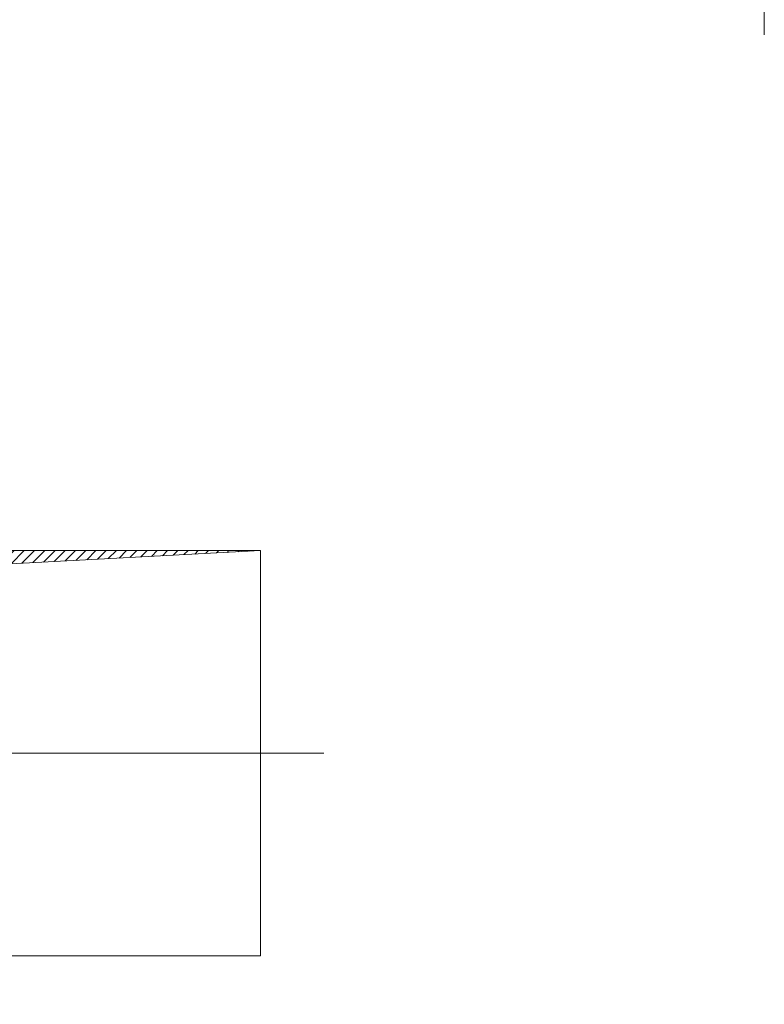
# Model space of a CAD drawing. Header units: inches. Extents: x 0 to 1545919, y 0 to 23143738.
# Tile 98 of 197: x 102588 to 103232, y 173111 to 173962. Entities that reach past the tile are written whole.
import ezdxf

# ---------------------------------------------------------------- set-up
doc = ezdxf.new("R2010")
doc.units = ezdxf.units.IN
doc.header["$LTSCALE"] = 1800
doc.header["$MEASUREMENT"] = 0
for name, pattern in [('CENTER', [2, 1.25, -0.25, 0.25, -0.25]), ('CENTER2', [1.125, 0.75, -0.125, 0.125, -0.125]), ('HIDDEN', [0.375, 0.25, -0.125])]:
    doc.linetypes.add(name, pattern=pattern)
for name, color, linetype, lineweight in [('CEN', 8, 'CENTER', 18), ('EQUIP', 8, 'HIDDEN', 9), ('OPENING', 40, 'Continuous', 18)]:
    doc.layers.add(name, color=color, linetype=linetype, lineweight=lineweight)
doc.layers.add('TDBFP_EP', color=40, linetype='Continuous', lineweight=18, plot=False)

# ---------------------------------------------------------------- blocks, each defined once
blk = doc.blocks.new('OPENING')
at = {"layer": 'OPENING'}
h = blk.add_hatch(dxfattribs=at)
h.set_pattern_fill('ANSI31', color=8, scale=0.1, style=0)
h.set_pattern_definition([(45, (-0.05, 0.05), (-0.00883883, 0.00883883), [])])
h.paths.add_polyline_path([(0.5, 0.5), (-0.5, 0.5), (-0.5, -0.5), (-0.4325, 0.4294)])
at = {"layer": 'CEN', "color": 8}
for p, q in [((0, 0.6196), (0, -0.6196)), ((-0.6093, 0), (0.6093, 0))]:
    blk.add_line(p, q, dxfattribs=at)
at = {"layer": 'OPENING', "color": 8}
for p, q in [((-0.4325, 0.4294), (0.5, 0.5)), ((-0.5, -0.5), (-0.4325, 0.4294))]:
    blk.add_line(p, q, dxfattribs=at)
blk.add_lwpolyline([(-0.5, -0.5), (0.5, -0.5), (0.5, 0.5), (-0.5, 0.5)], close=True, dxfattribs=at)
blk = doc.blocks.new('A$C497815BE')
at = {"layer": 'OPENING', "xscale": 500, "yscale": 350}
blk.add_blockref('OPENING', (-7228.85, -1609), dxfattribs=at)
blk = doc.blocks.new('TDBFP (1x50%)')
at = {"layer": 'CEN', "linetype": 'CENTER2'}
blk.add_line((-6543.5, 811.38), (-6543.5, -1169.59), dxfattribs=at)

msp = doc.modelspace()

# ---------------------------------------------------------------- block references
at = {"layer": 'EQUIP'}
msp.add_blockref('TDBFP (1x50%)', (109775.003, 174937.047), dxfattribs=at)
at = {"layer": 'TDBFP_EP'}
msp.add_blockref('A$C497815BE', (109775.003, 174937.047), dxfattribs=at)

doc.saveas('drawing.dxf')
